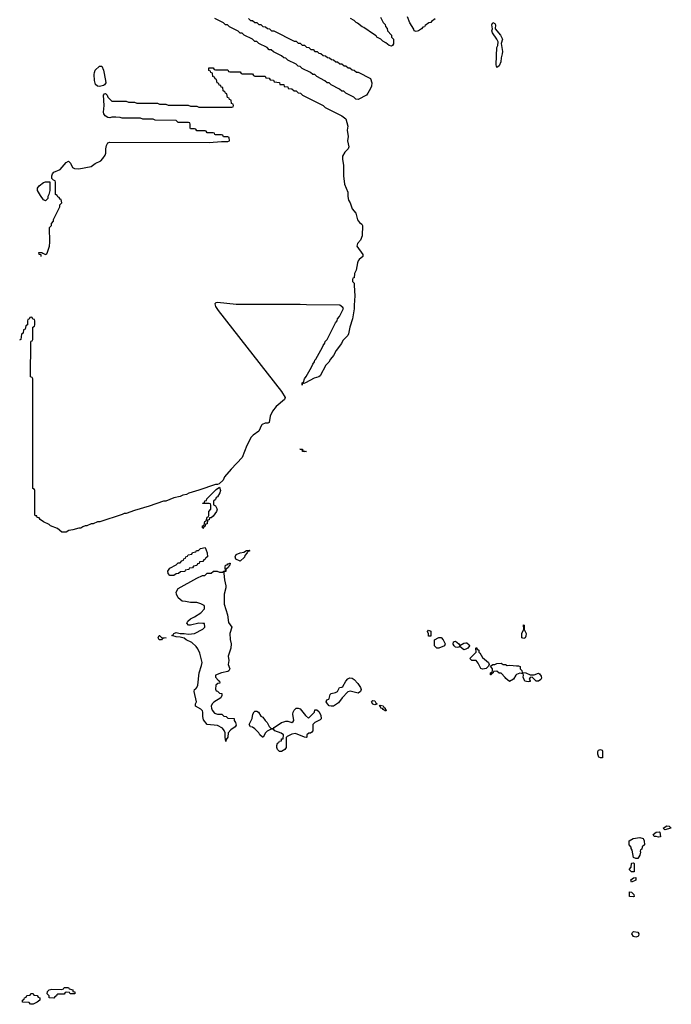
# Model space of a CAD drawing. Header units: inches. Extents: x 2547364 to 2752884, y 552026 to 708734.
# Tile 24 of 85: x 2665200 to 2671494, y 573249 to 582758. Entities that reach past the tile are written whole.
import ezdxf

# ---------------------------------------------------------------- set-up
doc = ezdxf.new("R2010")
doc.units = ezdxf.units.IN
doc.header["$MEASUREMENT"] = 0
for name, color, linetype in [('C6567', 7, 'Continuous'), ('C6568', 7, 'Continuous'), ('C6577', 7, 'Continuous')]:
    doc.layers.add(name, color=color, linetype=linetype)

msp = doc.modelspace()

# ---------------------------------------------------------------- linework, layer by layer
at = {"layer": 'C6567', "color": 6}
for points in [[(2667088.6, 580000), (2667090.7, 579990), (2667117.3, 579950), (2667730, 579166.8), (2667765.5, 579110), (2667757.6, 579090), (2667675.9, 579024.1), (2667641.3, 578978.7), (2667618.7, 578930), (2667610.5, 578869.5), (2667596.7, 578863.3), (2667570, 578861.6), (2667542.8, 578850), (2667536.1, 578843.9), (2667510, 578783.6), (2667454.7, 578745.3), (2667434.4, 578725.6), (2667394.8, 578645.2), (2667350, 578529.6), (2667241.2, 578418.8), (2667177.8, 578342.2), (2667164, 578310), (2667125.4, 578274.6), (2667112, 578268), (2667090, 578268.7), (2666930, 578213.2), (2666834.4, 578185.6), (2666810, 578174), (2666774.4, 578165.6), (2666750, 578154), (2666690, 578139), (2666610, 578109.3), (2666590, 578109), (2666450, 578059), (2666310, 578019), (2666230, 577989.2), (2666210, 577989), (2666190, 577979), (2665974, 577910), (2665951, 577909), (2665910, 577889.2), (2665891, 577889), (2665850, 577869.2), (2665831, 577869), (2665810, 577862), (2665790, 577849.2), (2665771, 577849), (2665714, 577830), (2665675.3, 577824.7), (2665649.4, 577809.4), (2665608, 577810), (2665563.9, 577843.9), (2665499, 577870), (2665483.3, 577883.3), (2665428.7, 577910), (2665398, 577930), (2665388.4, 577948.4), (2665368, 577950), (2665366, 577966), (2665354, 577966), (2665347.3, 577972.7), (2665346, 578210), (2665342, 578222), (2665326, 578230), (2665326, 579290), (2665322, 579302), (2665306, 579310), (2665308.4, 579648.4), (2665310, 579654), (2665322, 579658), (2665326, 579670), (2665328, 579790), (2665342, 579798), (2665346, 579810), (2665346, 579850), (2665342, 579862), (2665327.3, 579867.3), (2665322, 579882), (2665310, 579886), (2665298, 579882), (2665292.7, 579867.3), (2665278, 579862), (2665274, 579850), (2665274, 579810), (2665258, 579802), (2665251.3, 579768.7), (2665238, 579762), (2665234, 579730), (2665218, 579722), (2665212, 579670), (2665198, 579662)], [(2668431.5, 580000), (2668430, 579966), (2668414.9, 579870), (2668390.3, 579790), (2668376.8, 579723.2), (2668371, 579710), (2668320.3, 579659.7), (2668306.8, 579630), (2668255.3, 579564.7), (2668230, 579515.3), (2668200.9, 579479.1), (2668186.8, 579450), (2668158, 579422), (2668102, 579318), (2668090.7, 579309.3), (2668043.1, 579296.9), (2667962, 579250), (2667944, 579244), (2667932, 579248), (2667929.5, 579229.5), (2667929.4, 579250), (2667942, 579258), (2667950, 579291), (2667967.2, 579312.8), (2668018, 579402), (2668030, 579431.3), (2668046.3, 579453.7), (2668049.4, 579470), (2668060.2, 579479.8), (2668125.6, 579594.4), (2668130, 579611.3), (2668146, 579634), (2668150, 579651.3), (2668168.7, 579670), (2668184, 579696), (2668250, 579832), (2668268, 579850), (2668269.3, 579870.7), (2668288.9, 579891.1), (2668328, 579970), (2668320.4, 579980.4), (2668292.8, 580000)], [(2670000, 576433.5), (2669990.9, 576429.1), (2669970, 576388.7), (2669930, 576368), (2669895.3, 576395.3), (2669890, 576406), (2669850, 576446), (2669830, 576446), (2669810, 576466), (2669778, 576462), (2669774, 576450), (2669758, 576442), (2669754, 576430), (2669746, 576430), (2669746, 576450), (2669762, 576458), (2669766, 576470), (2669766, 576490), (2669746, 576514), (2669770, 576532), (2669790, 576532), (2669810, 576542), (2669850, 576544.7), (2669870, 576531.3), (2669894, 576530), (2669910, 576522), (2669935.3, 576524.7), (2670000, 576519.5)]]:
    msp.add_lwpolyline(points, dxfattribs=at)
for points in [[(2667932, 578592), (2667944, 578596), (2667970, 578588), (2667950, 578584), (2667930.9, 578589.1), (2667927.3, 578607.3), (2667906, 578610), (2667930.8, 578610)], [(2666970, 577846), (2666966, 577850), (2666966, 577870), (2666982, 577878), (2666988.4, 577911.6), (2667002, 577918), (2667010, 577954), (2667022, 577958), (2667026, 577970), (2667026, 578010), (2667046, 578030), (2667046, 578070), (2667042, 578082), (2667030, 578086), (2666970, 578086), (2666968, 578090), (2666986, 578094), (2666988, 578110), (2667006, 578114), (2667008, 578130), (2667098, 578222), (2667130, 578242), (2667140.7, 578210), (2667133, 578190), (2667110, 578149.3), (2667097.3, 578142.7), (2667090, 578126), (2667072.7, 578107.3), (2667072.7, 578072.7), (2667090, 578062), (2667106, 578030), (2667100.7, 578010), (2667070, 577962), (2667048, 577948), (2667032, 577948), (2667030, 577928), (2667014, 577926), (2667010, 577888), (2666994, 577886), (2666990, 577866), (2666978, 577862)], [(2666650, 577389.2), (2666634, 577410), (2666630, 577432), (2666650, 577462), (2666710, 577492), (2666730, 577512), (2666750, 577514), (2666767.3, 577532.7), (2666782, 577538), (2666786, 577550), (2666802, 577558), (2666806, 577570), (2666822, 577578), (2666828.4, 577591.6), (2666862, 577598), (2666868.4, 577611.6), (2666902, 577618), (2666908.7, 577631.3), (2666927.3, 577632.7), (2666946, 577650), (2666990, 577662), (2667011.3, 577610), (2667014, 577570), (2666998, 577562), (2666992.7, 577547.3), (2666978, 577542), (2666970, 577526), (2666938, 577522), (2666932.7, 577507.3), (2666918, 577502), (2666910, 577486), (2666878, 577482), (2666870, 577466), (2666838, 577462), (2666834, 577450), (2666798, 577442), (2666794, 577430), (2666752.7, 577427.3), (2666734, 577410), (2666710, 577408), (2666690, 577389.2)], [(2667330, 577528.7), (2667288.7, 577548.7), (2667281.2, 577570), (2667290, 577593), (2667328, 577610), (2667364.5, 577615.5), (2667390, 577632.7), (2667415.3, 577635.3), (2667422, 577630), (2667401.4, 577618.6), (2667398.8, 577610), (2667375.9, 577584.1), (2667370, 577569)], [(2667190, 575788.7), (2667183.7, 575830), (2667184.5, 575870), (2667174.5, 575894.5), (2667157.6, 575917.6), (2667110, 575941.1), (2667009.3, 575950), (2666975.9, 575995.9), (2666969.7, 576029.7), (2666969.6, 576069.6), (2666964.4, 576084.4), (2666950, 576100.9), (2666898, 576130), (2666898, 576150), (2666909, 576170), (2666884, 576270), (2666889, 576290), (2666902.9, 576297.1), (2666911.9, 576308.1), (2666921.6, 576330), (2666932.8, 576450), (2666957.2, 576522.8), (2666961, 576550), (2666939.6, 576639.6), (2666921.2, 576681.2), (2666904.2, 576704.2), (2666862.7, 576742.7), (2666809.2, 576770), (2666790, 576786), (2666750, 576795.3), (2666710, 576797.2), (2666668, 576810), (2666682, 576818), (2666688.7, 576830), (2666710, 576840.7), (2666750, 576830.7), (2666789.4, 576830.6), (2666830, 576822.8), (2666889, 576831), (2666970, 576872), (2666988, 576890), (2666986, 576926), (2666968.4, 576928.4), (2666930, 576928.7), (2666850, 576909.2), (2666829, 576910), (2666815.3, 576930), (2666824, 576950), (2666850, 576970.8), (2666889.4, 576990.6), (2666949.1, 577030.9), (2666986, 577070), (2666986, 577090), (2666982, 577102), (2666950, 577118), (2666910, 577128.7), (2666850.9, 577129.1), (2666800.4, 577140.4), (2666770, 577142), (2666730, 577175.3), (2666713.2, 577210), (2666712.7, 577230), (2666730, 577266), (2666910, 577364.7), (2666966, 577390), (2666988, 577392), (2667010, 577412), (2667050, 577414), (2667072.7, 577432.7), (2667107.3, 577432.7), (2667130, 577422), (2667158, 577422), (2667172.7, 577432.7), (2667187.3, 577432.7), (2667184, 577470), (2667189.3, 577490), (2667205.6, 577494.4), (2667210, 577502), (2667218, 577502), (2667231.1, 577511.1), (2667234, 577510), (2667231.3, 577490), (2667219.6, 577480.4), (2667216, 577470), (2667191.3, 577450), (2667190, 577428.7), (2667172.7, 577427.3), (2667171, 577409), (2667177.1, 577350), (2667190.5, 577290), (2667190.3, 577270), (2667173.8, 577210), (2667174.2, 577114.2), (2667208.4, 577010), (2667215.6, 576935.6), (2667247.7, 576890), (2667231.1, 576828.9), (2667233.2, 576773.2), (2667241.3, 576730), (2667240.4, 576690), (2667214.9, 576610), (2667219.5, 576570), (2667214.8, 576530), (2667230.3, 576490), (2667221, 576470), (2667210, 576462.7), (2667150.6, 576449.4), (2667092.7, 576427.3), (2667092, 576410), (2667118, 576378), (2667131.3, 576370), (2667134, 576350), (2667112.7, 576347.3), (2667094, 576330), (2667092.7, 576292.7), (2667098, 576278), (2667110, 576274), (2667130, 576254), (2667154, 576250), (2667154, 576230), (2667142, 576210), (2667074, 576166), (2667058, 576150), (2667051, 576130), (2667051.3, 576110), (2667058, 576090), (2667082, 576062), (2667110, 576051.3), (2667151.1, 576051.1), (2667172.7, 576032.7), (2667194, 576030), (2667210, 576014), (2667271, 576010), (2667271.3, 575990), (2667284.7, 575970), (2667290, 575946), (2667282, 575930), (2667239.8, 575900.2), (2667214, 575870), (2667210, 575828), (2667194.8, 575805.2)], [(2669150, 576806), (2669148, 576810), (2669147.3, 576827.3), (2669138, 576850), (2669150, 576862), (2669170, 576854), (2669170, 576806)], [(2666570, 576769.2), (2666546, 576770), (2666538, 576790), (2666546, 576810), (2666552, 576810), (2666571.1, 576791.1), (2666614, 576790), (2666578, 576782)], [(2669230, 576689.2), (2669208, 576710), (2669206, 576770), (2669250, 576792), (2669270, 576791.3), (2669290.6, 576770.6), (2669310.9, 576729.1), (2669302, 576710), (2669250, 576689.4)], [(2669450, 576714), (2669490, 576736), (2669510, 576741), (2669518.8, 576738.8), (2669542, 576722), (2669544.7, 576710), (2669530, 576689.3), (2669510, 576678), (2669490, 576674), (2669450, 576706), (2669442, 576698), (2669430, 576695.3), (2669410, 576699), (2669395.3, 576710), (2669386.3, 576726.3), (2669389.2, 576750), (2669410, 576756), (2669442, 576730)], [(2669670, 576486), (2669652.9, 576492.9), (2669630, 576544), (2669610, 576569), (2669566, 576570), (2669550, 576586), (2669549.3, 576590), (2669608, 576650), (2669606, 576690), (2669610, 576694), (2669618, 576678), (2669634, 576670), (2669634, 576650), (2669643.6, 576643.6), (2669670, 576598), (2669726.8, 576550), (2669734, 576530), (2669726.8, 576513.2), (2669707.1, 576492.9), (2669690, 576489.2)], [(2668470, 576255.1), (2668392.1, 576272.1), (2668370, 576266), (2668314, 576210), (2668278.5, 576161.5), (2668230, 576129.3), (2668210, 576127.3), (2668190, 576132.7), (2668172.7, 576150), (2668161.2, 576170), (2668168, 576190), (2668185.2, 576194.8), (2668190, 576202), (2668198, 576242), (2668208.4, 576251.6), (2668250, 576262), (2668268.4, 576271.6), (2668288.7, 576310), (2668310, 576312), (2668320.4, 576319.6), (2668348.7, 576370), (2668370, 576391.3), (2668390, 576402), (2668410, 576398), (2668430, 576386), (2668466.9, 576346.9), (2668490.3, 576310.3), (2668498, 576290), (2668490.6, 576269.4)], [(2668630, 576141.2), (2668610, 576149), (2668599, 576170), (2668602.7, 576177.3), (2668610, 576184.7), (2668630, 576181), (2668641.4, 576161.4), (2668654, 576150), (2668650, 576148.7)], [(2667990, 576012), (2668046, 576070), (2668050, 576092), (2668070, 576094), (2668090, 576078), (2668110, 576042), (2668113, 576007), (2668103.5, 575996.5), (2668050.5, 575969.5), (2668031, 575950), (2668030.7, 575890), (2668022, 575878), (2668010, 575868.7), (2667992, 575868), (2667974, 575850), (2667974, 575830), (2667970, 575826), (2667951.3, 575828.7), (2667863.2, 575863.2), (2667830, 575858), (2667783.6, 575836.4), (2667772.7, 575827.3), (2667774, 575730), (2667762, 575710), (2667730, 575689.2), (2667710, 575689.4), (2667690, 575709.2), (2667683.7, 575730), (2667684, 575750), (2667690, 575771.3), (2667702, 575778), (2667710, 575791.3), (2667727.3, 575792.7), (2667730, 575812), (2667746, 575814), (2667748.7, 575850), (2667726.3, 575866.3), (2667666, 575890), (2667650, 575906), (2667630, 575906), (2667590, 575888), (2667571.1, 575868.9), (2667564.7, 575850), (2667550.4, 575829.6), (2667546, 575830), (2667518, 575850), (2667509, 575870), (2667470, 575909.3), (2667450, 575925.2), (2667429, 575930), (2667415.3, 575950), (2667445.2, 576010), (2667452.7, 576050), (2667465.6, 576074.4), (2667470, 576078.8), (2667490, 576080.7), (2667506, 576070), (2667530, 576031.3), (2667550, 576022), (2667570.7, 575990.7), (2667590, 575971.3), (2667611.3, 575931.3), (2667630, 575914), (2667650, 575914), (2667656.4, 575923.6), (2667728, 575970), (2667750, 575978), (2667770, 575984.7), (2667790, 575984.7), (2667830, 575972), (2667840.4, 575979.6), (2667848, 575990), (2667839.3, 576050), (2667840.9, 576070), (2667849.6, 576090.4), (2667870, 576110.4), (2667890, 576110.5), (2667910, 576102), (2667959.8, 576039.8)], [(2668736.9, 576083.1), (2668730, 576084), (2668710, 576095.3), (2668705.1, 576105.1), (2668689.4, 576110), (2668683.7, 576123.7), (2668675.3, 576130), (2668682, 576138), (2668710, 576130.6), (2668717.3, 576117.3), (2668730, 576110.7), (2668734.4, 576094.4), (2668742, 576090)], [(2665330, 573249), (2665306, 573250), (2665290, 573266), (2665228.9, 573268.9), (2665226, 573270), (2665226, 573290), (2665242, 573298), (2665247.3, 573312.7), (2665262, 573318), (2665270, 573334), (2665302, 573338), (2665307.3, 573352.7), (2665330, 573354), (2665338, 573338), (2665370, 573334), (2665378, 573318), (2665394, 573310), (2665394, 573290), (2665370, 573268.7)], [(2665730, 573348.7), (2665689.1, 573349.1), (2665686, 573350), (2665682, 573362), (2665650, 573366), (2665638, 573362), (2665630, 573348), (2665570, 573346), (2665558, 573342), (2665554, 573330), (2665538, 573322), (2665530, 573309.2), (2665486, 573310), (2665486, 573330), (2665466, 573350), (2665468.7, 573371.3), (2665486, 573390), (2665510, 573394), (2665607.3, 573392.7), (2665622, 573398), (2665630, 573411.3), (2665670, 573412), (2665678, 573398), (2665712, 573390), (2665714, 573374), (2665734, 573370), (2665734, 573350)]]:
    msp.add_lwpolyline(points, close=True, dxfattribs=at)
at = {"layer": 'C6568', "color": 6}
for points in [[(2667410, 582771.3), (2667430, 582752), (2667450, 582751.3), (2667470, 582732), (2667490, 582731.3), (2667510, 582712), (2667530, 582711.3), (2667550, 582692), (2667574, 582690), (2667592, 582672), (2667614, 582670), (2667632, 582652), (2667654, 582650), (2667850, 582552), (2667870, 582551.3), (2667890, 582532), (2667910, 582531.3), (2667930, 582512), (2667950, 582511.3), (2667970, 582492), (2667994, 582490), (2668012, 582472), (2668034, 582470), (2668052, 582452), (2668074, 582450), (2668090, 582434), (2668110, 582432), (2668132.7, 582412.7), (2668154, 582410), (2668172.7, 582392.7), (2668191.3, 582391.3), (2668212.7, 582372.7), (2668231.3, 582371.3), (2668252.7, 582352.7), (2668270, 582352), (2668292.7, 582332.7), (2668310, 582332), (2668332.7, 582312.7), (2668350, 582312), (2668372.7, 582292.7), (2668390, 582292), (2668412.7, 582272.7), (2668430, 582272), (2668452.7, 582252.7), (2668470, 582252), (2668590, 582192), (2668602.8, 582150), (2668596.8, 582116.8), (2668590, 582095.3), (2668564, 582050), (2668550.3, 582029.7), (2668470, 581989.3), (2668448, 581990), (2668428.9, 582008.9), (2668350, 582048.7), (2668330, 582068), (2668310, 582068.7), (2668288.9, 582088.9), (2668210, 582128.7), (2668190, 582148), (2668170, 582148.7), (2668148.9, 582168.9), (2668070, 582208.7), (2668050, 582228), (2668030, 582228.7), (2668008.9, 582248.9), (2667930, 582288.7), (2667910, 582308), (2667890, 582308.7), (2667868.9, 582328.9), (2667790, 582368.7), (2667770, 582388), (2667750, 582388.7), (2667728.9, 582408.9), (2667650, 582448.7), (2667630, 582468), (2667610, 582468.7), (2667588.9, 582488.9), (2667510, 582528.7), (2667490, 582548), (2667470, 582548.7), (2667448.9, 582568.9), (2667369.1, 582609.1), (2667350, 582628), (2667330, 582628.7), (2667310, 582648), (2667226, 582690), (2667208, 582708), (2667189.1, 582709.1), (2667170, 582728), (2667086, 582770)], [(2668683.6, 582783.6), (2668712, 582730), (2668730.9, 582710.9), (2668732, 582692), (2668750, 582674), (2668754, 582650), (2668791.3, 582610), (2668792, 582590), (2668811.3, 582570), (2668812, 582550), (2668810, 582526), (2668802, 582510), (2668790, 582502), (2668768.7, 582510), (2668736, 582536), (2668709, 582550), (2668689.5, 582569.5), (2668650, 582589.4), (2668642, 582602), (2668618.6, 582618.6), (2668524.1, 582684.1), (2668509, 582690), (2668464.5, 582724.5), (2668449.2, 582730), (2668429.6, 582749.6), (2668395.3, 582770)], [(2669214, 582766), (2669178, 582742), (2669170.8, 582730), (2669153.4, 582726.6), (2669118, 582702), (2669110.8, 582690), (2669093.7, 582686.3), (2669082, 582670), (2669052, 582650), (2669030, 582644), (2669009.3, 582650), (2669006, 582666), (2668970, 582728), (2668945.6, 582785.6)], [(2665408, 580470), (2665406, 580486), (2665388.7, 580490), (2665386, 580510), (2665414, 580510), (2665422, 580502), (2665450, 580491.3), (2665462, 580498), (2665470, 580512), (2665487.6, 580572.4), (2665491.7, 580608.3), (2665488.4, 580751.6), (2665506, 580770), (2665508.7, 580791.3), (2665527.3, 580812.7), (2665528, 580830), (2665588, 580950), (2665588.4, 580971.6), (2665606, 580990), (2665602, 581022), (2665590, 581026), (2665582, 581042), (2665567.3, 581047.3), (2665562, 581062), (2665546, 581070), (2665546, 581190), (2665542, 581202), (2665527.3, 581207.3), (2665510, 581226), (2665509.4, 581250), (2665516, 581270), (2665530, 581286.8), (2665590, 581310.7), (2665650, 581378), (2665670, 581392), (2665690, 581374), (2665710.7, 581330.7), (2665730, 581322.8), (2665770, 581319.3), (2665890, 581342), (2665929.7, 581370.3), (2665983.3, 581396.7), (2666003.5, 581416.5), (2666027, 581450), (2666032.7, 581470), (2666031.9, 581511.9), (2666037.2, 581542.8), (2666052, 581568), (2666070, 581574.8), (2667030, 581571.3), (2667150, 581582), (2667210, 581582), (2667226, 581590), (2667222, 581622), (2667210, 581626), (2667170, 581626), (2667162, 581642), (2667150, 581646), (2667092.7, 581647.3), (2667086, 581650), (2667082, 581662), (2667070, 581666), (2667010, 581666), (2667002, 581682), (2666990, 581686), (2666910, 581686), (2666902, 581702), (2666890, 581706), (2666850, 581706), (2666846, 581710), (2666846, 581750), (2666842, 581762), (2666830, 581766), (2666730, 581766), (2666710, 581786), (2666510, 581788), (2666490, 581798), (2666390, 581798), (2666367.3, 581807.3), (2666190, 581808.7), (2666170, 581815.3), (2666130, 581818), (2666090, 581818), (2666070.8, 581809.2), (2666050, 581814), (2666026, 581830), (2666012.7, 581850), (2666010, 581866), (2666015.1, 581930), (2666009.4, 582030.6), (2666018, 582042), (2666030, 582044.7), (2666044.7, 582030), (2666051, 582010), (2666090, 581972), (2666230, 581971.3), (2666250, 581962), (2666310, 581962), (2666332.7, 581952.7), (2666530, 581951.3), (2666550, 581942), (2666610, 581942), (2666632.7, 581932.7), (2666828.4, 581931.6), (2666850, 581922), (2666910, 581922), (2666930, 581914), (2667250, 581914), (2667262, 581918), (2667266, 581930), (2667262, 581942), (2667246, 581950), (2667242, 581982), (2667227.3, 581987.3), (2667222, 582002), (2667207.3, 582007.3), (2667202, 582042), (2667187.3, 582047.3), (2667182, 582062), (2667166, 582070), (2667162, 582102), (2667147.3, 582107.3), (2667142, 582122), (2667127.3, 582127.3), (2667122, 582142), (2667107.3, 582147.3), (2667102, 582182), (2667087.3, 582187.3), (2667082, 582202), (2667066, 582210), (2667062, 582242), (2667047.3, 582247.3), (2667042, 582262), (2667027.3, 582267.3), (2667027.3, 582292.7), (2667070, 582294), (2667078, 582278), (2667090, 582274), (2667210, 582274), (2667218, 582258), (2667230, 582254), (2667330, 582254), (2667338, 582238), (2667350, 582234), (2667450, 582234), (2667458, 582218), (2667470, 582214), (2667570, 582214), (2667578, 582198), (2667610, 582194), (2667618, 582178), (2667650, 582174), (2667658, 582158), (2667710, 582151.3), (2667714, 582134), (2667750, 582131.3), (2667754, 582114), (2667790, 582111.3), (2667794, 582094), (2667830, 582091.3), (2667850, 582072), (2667870, 582071), (2667890, 582052), (2667912, 582050), (2667931.1, 582031.1), (2668132, 581930), (2668151, 581911), (2668312, 581830), (2668350, 581802), (2668368, 581730), (2668364.4, 581690), (2668371.6, 581630), (2668366, 581590), (2668378, 581530), (2668374, 581510), (2668339.9, 581480.1), (2668319.3, 581440.7), (2668317, 581410), (2668328.4, 581350), (2668326.4, 581250), (2668338.9, 581170), (2668370, 581091.3), (2668370.2, 581050), (2668375.9, 581015.9), (2668391.5, 580990), (2668412.1, 580932.1), (2668447.7, 580890), (2668464.2, 580824.2), (2668481.1, 580801.1), (2668504.5, 580784.5), (2668510.5, 580770), (2668507.7, 580670), (2668493.4, 580630), (2668463.8, 580596.2), (2668456.3, 580570), (2668514, 580490), (2668514, 580470), (2668478.4, 580441.6), (2668470.3, 580429.7), (2668462, 580410), (2668450, 580338), (2668433.7, 580306.3), (2668430, 580266), (2668418, 580262), (2668414, 580250), (2668414, 580230), (2668430, 580214), (2668431.4, 580191.4), (2668435.6, 580090), (2668431.5, 580000)], [(2668292.8, 580000), (2668290, 580002), (2667970, 580004), (2667910, 580009), (2667290, 580009.4), (2667110, 580027.3), (2667095.9, 580024.1), (2667085.8, 580014.2), (2667088.6, 580000)]]:
    msp.add_lwpolyline(points, dxfattribs=at)
for points in [[(2669810, 582295.3), (2669802.3, 582322.3), (2669805.4, 582410), (2669809.7, 582490), (2669819, 582510), (2669823.1, 582543.1), (2669809.5, 582570), (2669766, 582630), (2669762, 582650), (2669768, 582670), (2669759, 582710), (2669770, 582731), (2669790, 582722), (2669796, 582710), (2669791.3, 582670), (2669844.9, 582610), (2669862, 582570), (2669850.6, 582529.4), (2669862.4, 582450), (2669861.6, 582430), (2669850.4, 582390), (2669847.7, 582350), (2669830, 582313.2)], [(2665970, 582112.7), (2665950, 582115.3), (2665932.9, 582132.9), (2665921.2, 582170), (2665918, 582230), (2665922, 582250), (2665929, 582270), (2665970, 582310.8), (2665992, 582310), (2666010.7, 582270.7), (2666030.4, 582170.4), (2666030.6, 582150), (2666018.8, 582130), (2666010, 582124.5)], [(2665450, 581008), (2665430, 581018), (2665401.5, 581061.5), (2665373.2, 581110), (2665373.2, 581130), (2665387.5, 581152.5), (2665430, 581187.3), (2665450, 581193.4), (2665492, 581192), (2665492, 581110), (2665482, 581070), (2665472, 581050), (2665472, 581030)]]:
    msp.add_lwpolyline(points, close=True, dxfattribs=at)
at = {"layer": 'C6577', "color": 6}
for points in [[(2670070, 576782), (2670049, 576790), (2670050, 576834), (2670068, 576870), (2670066, 576914), (2670072, 576910), (2670072, 576870), (2670090.5, 576829.5), (2670090, 576806), (2670082, 576790)], [(2670810, 575628), (2670795.3, 575635.3), (2670784.7, 575664.7), (2670784, 575690), (2670790, 575702), (2670810, 575711.3), (2670824.7, 575704.7), (2670830, 575694), (2670830, 575628.7)], [(2671430, 574935.3), (2671415.3, 574950), (2671450, 574972.2), (2671472, 574970), (2671494, 574950), (2671490, 574948.7)], [(2671150, 574658), (2671130, 574666), (2671116.4, 574736.4), (2671107.3, 574752.7), (2671107.3, 574767.3), (2671086, 574790), (2671087.3, 574827.3), (2671126, 574850), (2671190, 574858.8), (2671222, 574850), (2671225.4, 574845.4), (2671231.6, 574828.4), (2671234, 574790), (2671214, 574770), (2671210, 574746), (2671198, 574742), (2671192.7, 574727.3), (2671196.9, 574716.9), (2671190.9, 574690.9), (2671170, 574658)], [(2671370, 574862), (2671349.2, 574869.2), (2671329.4, 574869.4), (2671318, 574890), (2671348.7, 574910), (2671375.3, 574915.3), (2671382, 574910), (2671390, 574866)], [(2671130, 574528.7), (2671108, 574530), (2671088, 574550), (2671107.3, 574572.7), (2671108.4, 574608.4), (2671112.7, 574612.7), (2671130, 574614), (2671134, 574610), (2671134, 574530)], [(2671110, 574428.7), (2671102, 574450), (2671130, 574472), (2671150, 574474), (2671150, 574449)], [(2671130, 574288), (2671088.9, 574288.9), (2671090, 574334), (2671110, 574332), (2671132, 574310), (2671134, 574290)], [(2671150, 573897.2), (2671130, 573904), (2671114, 573930), (2671119, 573941), (2671130, 573950.6), (2671170, 573944.7), (2671181, 573930), (2671178, 573910), (2671170, 573904)]]:
    msp.add_lwpolyline(points, close=True, dxfattribs=at)
msp.add_lwpolyline([(2670000, 576519.5), (2670018, 576518), (2670034, 576510), (2670034, 576490), (2670050, 576474), (2670054, 576454), (2670090, 576451.3), (2670130, 576432), (2670170, 576432), (2670210, 576446), (2670219.8, 576439.8), (2670238, 576418), (2670239.8, 576400.2), (2670234.4, 576385.6), (2670210, 576368.7), (2670189.2, 576369.2), (2670150, 576408), (2670130, 576406), (2670122, 576390), (2670131.6, 576371.6), (2670130, 576366), (2670110, 576362), (2670078, 576370), (2670064, 576410), (2670067.3, 576427.3), (2670062, 576442), (2670030, 576448), (2670000, 576433.5)], dxfattribs=at)

doc.saveas('drawing.dxf')
